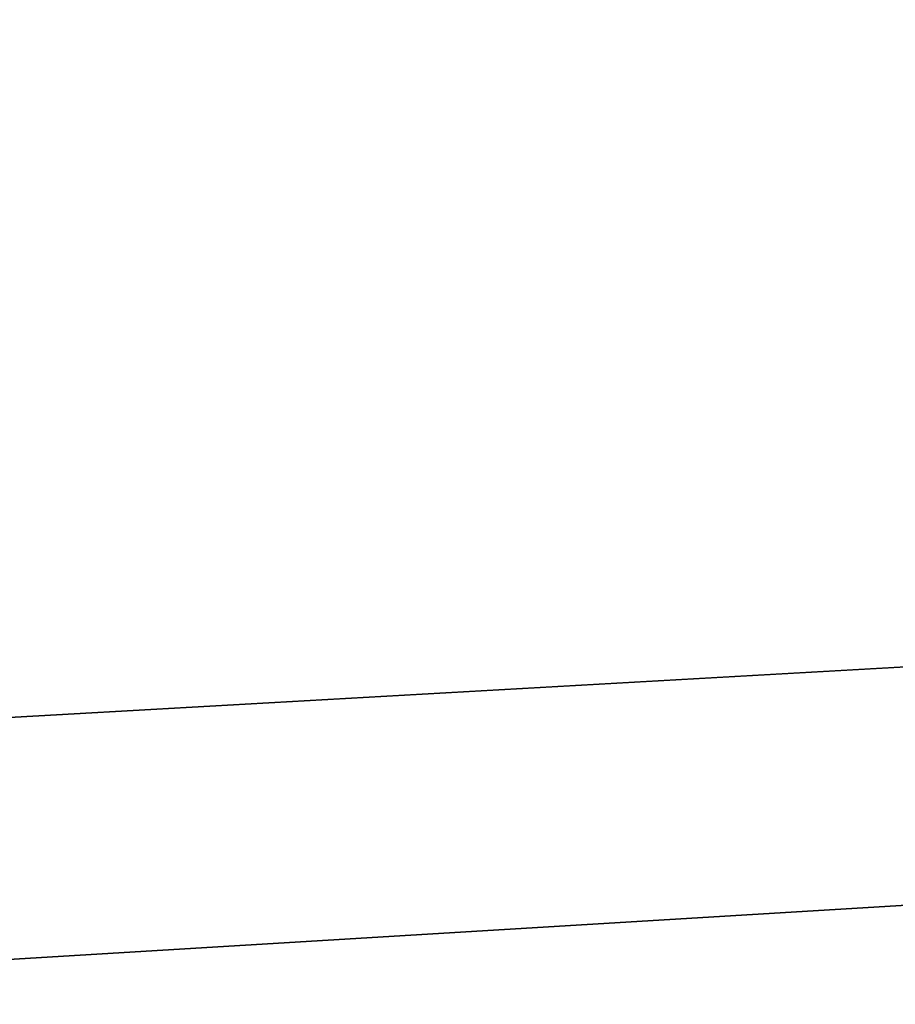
# Model space of a CAD drawing. Extents: x 0.2 to 21.7, y 0 to 78.5.
# Tile 151 of 256: x 1.214 to 1.351, y 0.153 to 0.307. Entities that reach past the tile are written whole.
import ezdxf

# ---------------------------------------------------------------- set-up
doc = ezdxf.new("R2010")
doc.units = 0
doc.header["$LTSCALE"] = 2.54
doc.layers.get('0').update_dxf_attribs({"color": 13, "linetype": 'CONTINUOUS'})

# ---------------------------------------------------------------- blocks, each defined once
blk = doc.blocks.new('STOJAK_NA_3_R_CZNIKI_APPEN')
at = {"color": 0}
for p, q in [((0.215, 0.1, 103.7938), (21.715, 1.4, 103.7938)), ((0.215, 0.1, 103.7938), (21.715, 1.4, 103.7938)), ((21.565, 1.35, 53.9438), (0.365, 0.15, 53.9438)), ((21.565, 1.35, 53.9438), (0.365, 0.15, 53.9438))]:
    blk.add_line(p, q, dxfattribs=at)
mesh = blk.add_polyface(dxfattribs=at)
corners = [(21.715, 1.4, 103.7938), (0.215, 1.4, 103.7938), (0.215, 0.1, 103.7938)]
mesh.append_faces([[corners[k] for k in face] for face in [(0, 1, 2)]], dxfattribs={"color": 0})
mesh = blk.add_polyface(dxfattribs=at)
corners = [(21.715, 1.4, 103.7938), (0.215, 0.1, 103.7938), (21.715, 0.1, 103.7938)]
mesh.append_faces([[corners[k] for k in face] for face in [(0, 1, 2)]], dxfattribs={"color": 0})
mesh = blk.add_polyface(dxfattribs=at)
corners = [(21.715, 0.1, 53.7938), (0.215, 1.4, 53.7938), (21.715, 1.4, 53.7938)]
mesh.append_faces([[corners[k] for k in face] for face in [(0, 1, 2)]], dxfattribs={"color": 0})
mesh = blk.add_polyface(dxfattribs=at)
corners = [(21.715, 0.1, 53.7938), (0.215, 0.1, 53.7938), (0.215, 1.4, 53.7938)]
mesh.append_faces([[corners[k] for k in face] for face in [(0, 1, 2)]], dxfattribs={"color": 0})
mesh = blk.add_polyface(dxfattribs=at)
corners = [(21.565, 0.15, 103.6438), (0.365, 0.15, 103.6438), (0.365, 1.35, 103.6438)]
mesh.append_faces([[corners[k] for k in face] for face in [(0, 1, 2)]], dxfattribs={"color": 0})
mesh = blk.add_polyface(dxfattribs=at)
corners = [(21.565, 0.15, 103.6438), (0.365, 1.35, 103.6438), (21.565, 1.35, 103.6438)]
mesh.append_faces([[corners[k] for k in face] for face in [(0, 1, 2)]], dxfattribs={"color": 0})
mesh = blk.add_polyface(dxfattribs=at)
corners = [(21.565, 1.35, 53.9438), (0.365, 0.15, 53.9438), (21.565, 0.15, 53.9438)]
mesh.append_faces([[corners[k] for k in face] for face in [(0, 1, 2)]], dxfattribs={"color": 0})
mesh = blk.add_polyface(dxfattribs=at)
corners = [(21.565, 1.35, 53.9438), (0.365, 1.35, 53.9438), (0.365, 0.15, 53.9438)]
mesh.append_faces([[corners[k] for k in face] for face in [(0, 1, 2)]], dxfattribs={"color": 0})

msp = doc.modelspace()

# ---------------------------------------------------------------- block references
at = {"color": 0}
msp.add_blockref('STOJAK_NA_3_R_CZNIKI_APPEN', (0, 0), dxfattribs=at)

doc.saveas('drawing.dxf')
